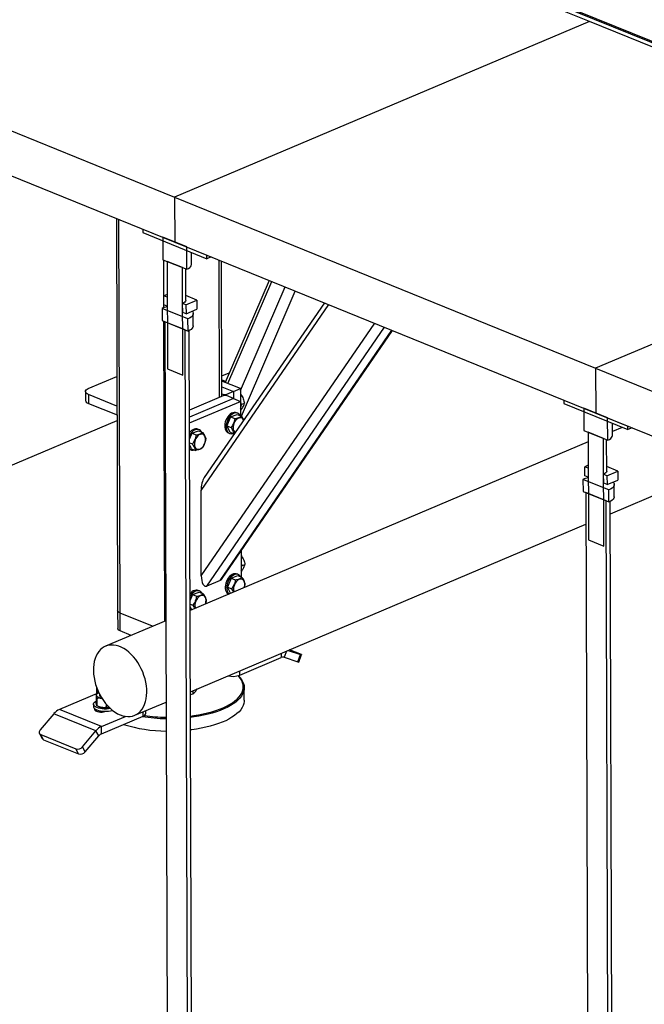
# Model space of a CAD drawing. Header units: millimetres. Extents: x 5 to 589, y 5 to 415.
# Tile 54 of 67: x 473 to 494, y 259 to 293. Entities that reach past the tile are written whole.
import ezdxf

# ---------------------------------------------------------------- set-up
doc = ezdxf.new("R2010")
doc.units = ezdxf.units.MM
doc.layers.add('TRAIT-FORT', color=4, linetype='Continuous', lineweight=25)

msp = doc.modelspace()

# ---------------------------------------------------------------- linework, layer by layer
at = {"layer": 'TRAIT-FORT', "color": 4, "linetype": 'Continuous', "lineweight": 25}
for p, q in [((474.892, 300.081), (501.131, 289.426)), ((474.892, 300.035), (499.113, 290.2)), ((474.892, 300.035), (501.131, 289.381)), ((492.467, 292.75), (478.22, 298.535)), ((492.467, 292.75), (478.431, 286.802)), ((506.715, 286.965), (492.467, 292.75)), ((464.184, 292.588), (478.431, 286.802)), ((464.189, 291.071), (478.436, 285.286)), ((506.715, 286.965), (492.679, 281.017)), ((478.431, 286.802), (478.436, 285.286)), ((478.431, 286.802), (492.679, 281.017)), ((476.462, 286.088), (476.504, 272.809)), ((476.584, 272.731), (476.541, 286.055)), ((477.352, 285.726), (479.52, 284.846)), ((477.352, 285.726), (477.353, 285.605)), ((477.353, 285.605), (479.521, 284.724)), ((478.033, 285.45), (478.035, 284.691)), ((478.84, 285.122), (478.033, 285.45)), ((478.436, 285.286), (492.684, 279.501)), ((478.842, 284.364), (478.84, 285.122)), ((478.035, 284.691), (478.842, 284.364)), ((478.068, 283.064), (478.063, 284.68)), ((478.178, 284.634), (478.189, 280.994)), ((478.7, 284.421), (478.178, 284.634)), ((479.005, 284.529), (479.004, 284.934)), ((479.521, 284.724), (479.52, 284.846)), ((479.667, 284.786), (479.521, 284.724)), ((479.954, 280.029), (479.94, 284.675)), ((480.031, 280.062), (480.017, 284.644)), ((478.712, 280.782), (478.7, 284.421)), ((478.809, 283.318), (478.806, 284.378)), ((481.628, 283.99), (480.139, 280.537)), ((480.228, 280.5), (481.717, 283.954)), ((480.656, 280.264), (482.168, 283.77)), ((480.692, 279.399), (482.516, 283.629)), ((478.181, 283.517), (478.069, 283.469)), ((478.181, 283.423), (478.069, 283.469)), ((478.07, 283.166), (478.069, 283.469)), ((478.181, 283.423), (478.182, 283.12)), ((479.185, 283.321), (478.809, 283.474)), ((478.817, 283.165), (479.185, 283.321)), ((479.185, 283.321), (479.186, 283.018)), ((478.005, 283.041), (478.006, 282.631)), ((478.883, 282.684), (478.005, 283.041)), ((478.182, 283.12), (478.07, 283.166)), ((478.705, 282.908), (478.704, 283.211)), ((478.817, 283.165), (478.704, 283.211)), ((478.817, 283.165), (478.818, 282.862)), ((478.818, 282.862), (479.186, 283.018)), ((479.327, 276.877), (483.648, 283.169)), ((483.499, 283.23), (479.436, 277.314)), ((478.006, 282.631), (478.885, 282.274)), ((478.102, 272.457), (478.07, 282.605)), ((478.818, 282.862), (478.705, 282.908)), ((478.811, 282.863), (478.811, 282.865)), ((478.885, 282.274), (478.883, 282.684)), ((479.062, 282.455), (479.061, 282.864)), ((478.101, 282.592), (478.184, 256.767)), ((478.79, 282.313), (478.101, 282.592)), ((478.872, 256.487), (478.79, 282.313)), ((479.011, 256.778), (478.929, 282.295)), ((479.336, 273.991), (485.206, 282.537)), ((479.525, 273.643), (485.54, 282.401)), ((479.969, 273.831), (485.787, 282.301)), ((480.046, 273.902), (485.809, 282.292)), ((478.189, 280.994), (478.712, 280.782)), ((492.679, 281.017), (492.684, 279.501)), ((492.679, 281.017), (506.926, 275.232)), ((475.511, 280.325), (476.479, 280.736)), ((480.029, 280.754), (480.279, 280.86)), ((480.03, 280.626), (480.156, 280.575)), ((480.656, 280.327), (480.03, 280.581)), ((480.03, 280.387), (480.422, 280.227)), ((480.422, 280.227), (480.656, 280.327)), ((480.656, 280.327), (480.658, 279.899)), ((475.415, 280.228), (475.416, 279.925)), ((476.482, 279.737), (475.514, 280.13)), ((475.514, 280.13), (475.515, 279.827)), ((480.095, 280.089), (478.938, 279.598)), ((480.427, 279.993), (478.939, 279.362)), ((480.031, 280.153), (480.094, 280.128)), ((480.094, 280.088), (480.094, 280.128)), ((480.094, 280.128), (480.188, 280.128)), ((480.189, 280.089), (480.095, 280.089)), ((480.422, 280.227), (480.188, 280.128)), ((480.188, 280.128), (480.189, 280.089)), ((480.427, 279.993), (480.189, 280.089)), ((480.422, 280.227), (480.423, 279.994)), ((480.427, 279.993), (480.664, 279.896)), ((480.668, 280.134), (480.657, 280.141)), ((480.657, 280.129), (480.668, 280.134)), ((491.6, 279.941), (493.768, 279.06)), ((491.6, 279.941), (491.6, 279.819)), ((475.515, 279.827), (476.483, 279.434)), ((478.939, 279.165), (480.664, 279.896)), ((480.664, 279.896), (480.666, 279.41)), ((480.665, 279.604), (480.685, 279.613)), ((480.68, 279.784), (480.793, 279.832)), ((491.6, 279.819), (493.768, 278.939)), ((492.28, 279.664), (492.282, 278.906)), ((493.087, 279.337), (492.28, 279.664)), ((480.325, 279.37), (480.203, 279.066)), ((480.325, 279.37), (480.554, 279.455)), ((480.325, 279.37), (480.467, 279.312)), ((480.571, 279.491), (480.523, 279.511)), ((480.554, 279.455), (480.697, 279.397)), ((492.684, 279.501), (506.931, 273.715)), ((493.09, 278.578), (493.087, 279.337)), ((465.839, 274.741), (476.484, 279.252)), ((479.261, 278.936), (479.213, 278.955)), ((480.203, 279.066), (480.346, 279.008)), ((480.311, 278.848), (480.203, 279.066)), ((493.253, 278.744), (493.251, 279.149)), ((493.579, 279.016), (493.252, 278.877)), ((493.768, 278.939), (493.768, 279.06)), ((493.914, 279.001), (493.768, 278.939)), ((479.015, 278.814), (478.941, 278.63)), ((479.015, 278.814), (479.244, 278.9)), ((479.015, 278.814), (479.157, 278.757)), ((479.244, 278.9), (479.387, 278.842)), ((480.247, 278.831), (480.295, 278.812)), ((480.311, 278.848), (480.45, 278.791)), ((492.282, 278.906), (493.09, 278.578)), ((492.425, 278.848), (492.436, 275.209)), ((492.947, 278.636), (492.425, 278.848)), ((492.959, 274.997), (492.947, 278.636)), ((478.941, 278.491), (479.036, 278.453)), ((479.001, 278.293), (478.942, 278.413)), ((478.942, 278.274), (478.985, 278.257)), ((492.426, 278.527), (478.96, 272.821)), ((479.001, 278.293), (479.143, 278.235)), ((493.057, 277.533), (493.053, 278.593)), ((492.428, 277.731), (492.316, 277.684)), ((492.429, 277.638), (492.316, 277.684)), ((492.317, 277.38), (492.316, 277.684)), ((492.429, 277.638), (492.43, 277.335)), ((493.432, 277.536), (493.056, 277.689)), ((493.178, 276.091), (497.045, 277.729)), ((492.43, 277.335), (492.317, 277.38)), ((492.952, 277.122), (492.951, 277.426)), ((493.064, 277.38), (492.951, 277.426)), ((493.064, 277.38), (493.432, 277.536)), ((493.064, 277.38), (493.065, 277.077)), ((493.432, 277.536), (493.433, 277.233)), ((492.252, 277.255), (492.253, 276.846)), ((493.131, 276.898), (492.252, 277.255)), ((493.065, 277.077), (492.952, 277.122)), ((493.058, 277.078), (493.058, 277.079)), ((493.065, 277.077), (493.433, 277.233)), ((493.309, 276.669), (493.308, 277.079)), ((479.336, 273.991), (479.327, 276.877)), ((492.253, 276.846), (493.132, 276.489)), ((492.348, 276.807), (492.431, 250.982)), ((493.037, 276.528), (492.348, 276.807)), ((493.132, 276.489), (493.131, 276.898)), ((493.12, 250.702), (493.037, 276.528)), ((493.258, 250.992), (493.176, 276.51)), ((478.968, 270.069), (492.352, 275.741)), ((492.436, 275.209), (492.959, 274.997)), ((480.68, 274.826), (480.683, 273.951)), ((480.681, 274.673), (480.686, 274.675)), ((480.697, 274.325), (480.811, 274.373)), ((480.342, 273.91), (480.572, 273.996)), ((480.588, 274.032), (480.541, 274.051)), ((480.572, 273.996), (480.714, 273.938)), ((480.682, 274.145), (480.703, 274.153)), ((479.969, 273.831), (479.525, 273.643)), ((480.342, 273.91), (480.221, 273.607)), ((480.221, 273.607), (480.363, 273.549)), ((480.324, 273.399), (480.221, 273.607)), ((480.342, 273.91), (480.485, 273.852)), ((479.032, 273.355), (478.958, 273.171)), ((479.032, 273.355), (479.262, 273.441)), ((479.032, 273.355), (479.175, 273.297)), ((479.278, 273.477), (479.231, 273.496)), ((479.262, 273.441), (479.404, 273.383)), ((478.959, 273.032), (479.053, 272.994)), ((479.014, 272.843), (478.959, 272.954)), ((476.504, 272.809), (476.506, 272.202)), ((477.689, 272.282), (476.584, 272.731)), ((476.586, 272.124), (476.584, 272.731)), ((478.133, 272.471), (476.092, 271.605)), ((476.959, 271.973), (476.586, 272.124)), ((482.041, 271.371), (482.041, 271.225)), ((482.214, 271.445), (482.135, 271.232)), ((482.27, 271.468), (482.692, 271.331)), ((482.675, 271.347), (482.321, 271.49)), ((482.599, 271.082), (482.692, 271.331)), ((482.637, 271.072), (482.729, 271.322)), ((480.638, 270.63), (482.041, 271.225)), ((482.135, 271.232), (482.599, 271.082)), ((480.638, 270.63), (480.637, 270.776)), ((475.868, 270.034), (474.533, 269.469)), ((475.772, 269.98), (475.773, 269.737)), ((475.788, 270.187), (475.788, 270)), ((475.854, 270.029), (475.845, 270.024)), ((475.886, 269.998), (475.886, 269.95)), ((478.969, 269.97), (479.05, 269.998)), ((479.05, 270.104), (479.05, 269.998)), ((479.178, 270.137), (479.191, 270.164)), ((480.789, 269.779), (480.788, 270.203)), ((475.687, 269.646), (475.688, 269.57)), ((475.803, 269.837), (475.804, 269.594)), ((475.983, 269.831), (475.96, 269.838)), ((475.979, 269.834), (475.96, 269.838)), ((476.118, 269.645), (476.118, 269.535)), ((477.082, 269.27), (478.142, 269.719)), ((474.346, 269.324), (473.885, 268.781)), ((475.771, 268.746), (474.346, 269.324)), ((475.958, 268.89), (474.533, 269.469)), ((475.782, 269.408), (475.782, 269.464)), ((475.83, 269.58), (475.856, 269.568)), ((475.888, 269.427), (475.888, 269.383)), ((477.363, 269.242), (477.362, 269.389)), ((477.458, 269.34), (477.458, 269.429)), ((475.958, 268.89), (476.769, 269.234)), ((475.959, 268.647), (477.363, 269.242)), ((473.857, 268.653), (473.952, 268.482)), ((473.902, 268.615), (475.089, 268.132)), ((473.996, 268.444), (473.902, 268.615)), ((475.309, 268.203), (475.771, 268.746)), ((475.865, 268.575), (475.771, 268.746)), ((475.959, 268.647), (475.958, 268.89)), ((473.996, 268.444), (475.184, 267.962)), ((475.403, 268.032), (475.865, 268.575)), ((475.184, 267.962), (475.089, 268.132)), ((475.403, 268.032), (475.309, 268.203))]:
    msp.add_line(p, q, dxfattribs=at)
at = {"layer": 'TRAIT-FORT', "color": 4, "linetype": 'Continuous', "lineweight": 25, "flags": 128}
for points in [[(478.842, 284.364), (478.897, 284.391), (478.942, 284.421), (478.975, 284.453), (478.996, 284.487), (479.005, 284.522), (479.005, 284.529)], [(478.809, 283.318), (478.809, 283.312), (478.8, 283.284), (478.779, 283.258), (478.747, 283.233), (478.704, 283.211)], [(479.025, 282.95), (479.046, 282.92), (479.059, 282.884), (479.059, 282.847), (479.048, 282.811), (479.023, 282.776), (478.987, 282.743), (478.94, 282.712), (478.883, 282.684)], [(479.062, 282.455), (479.061, 282.438), (479.049, 282.402), (479.025, 282.367), (478.989, 282.333), (478.942, 282.302), (478.885, 282.274)], [(475.514, 280.13), (475.472, 280.151), (475.441, 280.174), (475.422, 280.2), (475.415, 280.227), (475.421, 280.254), (475.439, 280.28), (475.47, 280.304), (475.511, 280.325)], [(475.416, 279.925), (475.416, 279.924), (475.423, 279.897), (475.442, 279.871), (475.473, 279.847), (475.515, 279.827)], [(480.664, 279.874), (480.675, 279.822), (480.681, 279.76)], [(480.523, 279.511), (480.493, 279.519), (480.449, 279.521), (480.404, 279.512), (480.358, 279.492), (480.313, 279.461), (480.27, 279.421), (480.23, 279.373), (480.196, 279.318), (480.168, 279.259), (480.147, 279.197), (480.133, 279.134), (480.128, 279.072)], [(480.654, 279.415), (480.645, 279.429), (480.616, 279.463), (480.58, 279.487), (480.54, 279.5), (480.497, 279.502), (480.451, 279.493), (480.405, 279.472), (480.36, 279.442), (480.317, 279.402), (480.278, 279.354), (480.244, 279.299), (480.216, 279.24), (480.194, 279.178), (480.181, 279.115), (480.176, 279.053)], [(480.771, 279.258), (480.766, 279.269), (480.744, 279.302), (480.715, 279.326), (480.682, 279.339), (480.645, 279.341), (480.605, 279.332), (480.566, 279.312), (480.528, 279.282), (480.493, 279.243), (480.463, 279.197), (480.439, 279.147), (480.421, 279.094), (480.412, 279.04), (480.411, 278.988), (480.417, 278.94), (480.432, 278.899), (480.432, 278.899)], [(479.213, 278.955), (479.183, 278.964), (479.139, 278.966), (479.094, 278.957), (479.048, 278.936), (479.003, 278.906), (478.96, 278.866), (478.94, 278.844)], [(479.344, 278.86), (479.335, 278.874), (479.306, 278.908), (479.27, 278.932), (479.23, 278.945), (479.187, 278.947), (479.141, 278.937), (479.095, 278.917), (479.05, 278.886), (479.007, 278.846), (478.968, 278.799), (478.941, 278.756)], [(480.128, 279.072), (480.131, 279.014), (480.142, 278.96), (480.161, 278.914), (480.187, 278.875), (480.219, 278.846), (480.247, 278.831)], [(480.176, 279.053), (480.178, 278.995), (480.189, 278.941), (480.208, 278.894), (480.234, 278.856), (480.267, 278.827), (480.305, 278.808), (480.346, 278.801), (480.391, 278.804), (480.408, 278.809)], [(479.122, 278.344), (479.144, 278.311), (479.173, 278.287), (479.206, 278.274), (479.243, 278.272), (479.282, 278.281), (479.322, 278.301), (479.36, 278.331), (479.395, 278.37), (479.425, 278.416), (479.449, 278.466), (479.466, 278.519), (479.476, 278.573), (479.477, 278.625), (479.47, 278.673), (479.456, 278.714), (479.434, 278.747), (479.405, 278.771), (479.372, 278.784), (479.335, 278.786), (479.295, 278.777), (479.256, 278.757), (479.218, 278.727), (479.183, 278.688), (479.153, 278.642), (479.129, 278.592), (479.111, 278.538), (479.102, 278.485), (479.1, 278.433), (479.107, 278.385), (479.122, 278.344)], [(493.09, 278.578), (493.144, 278.605), (493.189, 278.635), (493.222, 278.668), (493.244, 278.702), (493.252, 278.737), (493.253, 278.744)], [(493.057, 277.533), (493.056, 277.527), (493.047, 277.499), (493.026, 277.472), (492.994, 277.448), (492.951, 277.426)], [(493.272, 277.164), (493.293, 277.135), (493.306, 277.099), (493.307, 277.062), (493.295, 277.026), (493.271, 276.991), (493.235, 276.957), (493.188, 276.926), (493.131, 276.898)], [(493.309, 276.669), (493.308, 276.653), (493.296, 276.616), (493.272, 276.581), (493.236, 276.548), (493.189, 276.517), (493.132, 276.489)], [(480.682, 274.415), (480.693, 274.363), (480.699, 274.301)], [(480.541, 274.051), (480.51, 274.06), (480.467, 274.062), (480.421, 274.053), (480.375, 274.032), (480.33, 274.002), (480.287, 273.962), (480.248, 273.914), (480.214, 273.859), (480.186, 273.8), (480.164, 273.738), (480.151, 273.675), (480.145, 273.613)], [(480.671, 273.956), (480.663, 273.97), (480.633, 274.004), (480.598, 274.028), (480.558, 274.041), (480.514, 274.043), (480.469, 274.033), (480.423, 274.013), (480.378, 273.982), (480.335, 273.942), (480.295, 273.894), (480.261, 273.84), (480.233, 273.781), (480.212, 273.719), (480.198, 273.656), (480.193, 273.594)], [(480.145, 273.613), (480.148, 273.555), (480.159, 273.501), (480.178, 273.454), (480.204, 273.416), (480.237, 273.387), (480.265, 273.372)], [(480.789, 273.596), (480.794, 273.615), (480.804, 273.669), (480.805, 273.721), (480.798, 273.768), (480.783, 273.81), (480.761, 273.843), (480.733, 273.867), (480.699, 273.88), (480.662, 273.882), (480.623, 273.873), (480.584, 273.852), (480.546, 273.822), (480.511, 273.784), (480.48, 273.738), (480.456, 273.688), (480.439, 273.634), (480.429, 273.581), (480.428, 273.529), (480.435, 273.481), (480.445, 273.45)], [(479.231, 273.496), (479.2, 273.505), (479.157, 273.507), (479.111, 273.497), (479.065, 273.477), (479.02, 273.446), (478.977, 273.406), (478.958, 273.384)], [(479.361, 273.4), (479.352, 273.415), (479.323, 273.449), (479.288, 273.472), (479.248, 273.486), (479.204, 273.487), (479.159, 273.478), (479.113, 273.458), (479.067, 273.427), (479.025, 273.387), (478.985, 273.339), (478.958, 273.297)], [(479.479, 273.041), (479.484, 273.06), (479.493, 273.114), (479.495, 273.166), (479.488, 273.213), (479.473, 273.255), (479.451, 273.288), (479.423, 273.312), (479.389, 273.325), (479.352, 273.327), (479.313, 273.317), (479.274, 273.297), (479.236, 273.267), (479.201, 273.229), (479.17, 273.183), (479.146, 273.132), (479.129, 273.079), (479.119, 273.025), (479.118, 272.974), (479.125, 272.926), (479.135, 272.895)], [(476.584, 272.731), (476.55, 272.747), (476.525, 272.766), (476.51, 272.787), (476.504, 272.808), (476.504, 272.809)], [(476.584, 272.731), (476.55, 272.747), (476.525, 272.766), (476.51, 272.787), (476.504, 272.808), (476.504, 272.809)], [(476.586, 272.124), (476.552, 272.141), (476.527, 272.16), (476.512, 272.18), (476.506, 272.202), (476.506, 272.202)], [(476.59, 269.284), (476.678, 269.253), (476.764, 269.235), (476.849, 269.227), (476.931, 269.23), (477.01, 269.245), (477.085, 269.271), (477.155, 269.308), (477.22, 269.355), (477.28, 269.413), (477.332, 269.48), (477.378, 269.556), (477.416, 269.64), (477.447, 269.732), (477.47, 269.83), (477.484, 269.934), (477.49, 270.043), (477.488, 270.155), (477.477, 270.27), (477.457, 270.387), (477.43, 270.504), (477.395, 270.62), (477.352, 270.735), (477.302, 270.847), (477.246, 270.955), (477.183, 271.058), (477.115, 271.156), (477.042, 271.246), (476.964, 271.33), (476.883, 271.404), (476.799, 271.47), (476.714, 271.526), (476.627, 271.573), (476.539, 271.608), (476.452, 271.632), (476.367, 271.646), (476.283, 271.648), (476.203, 271.639), (476.125, 271.618), (476.053, 271.587), (475.985, 271.545), (475.923, 271.492), (475.867, 271.43), (475.817, 271.358), (475.775, 271.278), (475.741, 271.19), (475.714, 271.095), (475.695, 270.993), (475.685, 270.887), (475.683, 270.776), (475.69, 270.663), (475.705, 270.547), (475.729, 270.43), (475.76, 270.313), (475.799, 270.197), (475.845, 270.084), (475.898, 269.974), (475.958, 269.868), (476.024, 269.768), (476.095, 269.673), (476.17, 269.586), (476.249, 269.507), (476.332, 269.437), (476.417, 269.376), (476.503, 269.324), (476.59, 269.284)], [(482.692, 271.331), (482.709, 271.326), (482.722, 271.323), (482.728, 271.321), (482.729, 271.322), (482.724, 271.326), (482.712, 271.331), (482.696, 271.338), (482.675, 271.347)], [(480.584, 270.612), (480.64, 270.552), (480.693, 270.484), (480.734, 270.415), (480.764, 270.344), (480.782, 270.273), (480.788, 270.201), (480.782, 270.13), (480.764, 270.059), (480.734, 269.988), (480.693, 269.918), (480.64, 269.85), (480.576, 269.783), (480.501, 269.719), (480.416, 269.656), (480.32, 269.596), (480.215, 269.539), (480.1, 269.486), (479.977, 269.435), (479.846, 269.388), (479.707, 269.345), (479.562, 269.306), (479.411, 269.271), (479.254, 269.241), (479.092, 269.215), (478.971, 269.199)], [(478.971, 269.244), (479.082, 269.259), (479.241, 269.284), (479.396, 269.314), (479.545, 269.348), (479.688, 269.387), (479.825, 269.429), (479.955, 269.476), (480.076, 269.525), (480.189, 269.579), (480.293, 269.635), (480.387, 269.694), (480.471, 269.755), (480.545, 269.819), (480.609, 269.885), (480.661, 269.952), (480.701, 270.021), (480.731, 270.091), (480.748, 270.161), (480.754, 270.232), (480.749, 270.302), (480.731, 270.373), (480.702, 270.442), (480.661, 270.511), (480.609, 270.578), (480.579, 270.61)], [(475.788, 269.939), (475.787, 269.955), (475.791, 269.971), (475.8, 269.987), (475.814, 270.002), (475.833, 270.017), (475.856, 270.03), (475.868, 270.035)], [(475.837, 270.102), (475.858, 270.044), (475.863, 270.032)], [(476.259, 269.498), (476.257, 269.498), (476.192, 269.488), (476.123, 269.482), (476.053, 269.482), (475.985, 269.487), (475.919, 269.497), (475.859, 269.511), (475.805, 269.529), (475.76, 269.551), (475.725, 269.576), (475.701, 269.603), (475.689, 269.632), (475.689, 269.661), (475.701, 269.689), (475.725, 269.716), (475.759, 269.742), (475.773, 269.749)], [(475.96, 269.838), (475.926, 269.845), (475.894, 269.855), (475.866, 269.866), (475.841, 269.879), (475.821, 269.892), (475.805, 269.907), (475.794, 269.923), (475.788, 269.939)], [(480.789, 269.779), (480.788, 269.741), (480.776, 269.67), (480.752, 269.599), (480.716, 269.528), (480.669, 269.459), (480.611, 269.392), (480.541, 269.326), (480.461, 269.263), (480.37, 269.201), (480.27, 269.143), (480.16, 269.087), (480.041, 269.035), (479.914, 268.987), (479.779, 268.942), (479.637, 268.901), (479.488, 268.864), (479.334, 268.831), (479.175, 268.803)], [(475.688, 269.57), (475.689, 269.556), (475.701, 269.527), (475.725, 269.5), (475.76, 269.475), (475.805, 269.453), (475.859, 269.435), (475.919, 269.421), (475.985, 269.411), (476.053, 269.406), (476.123, 269.406), (476.192, 269.412), (476.257, 269.422), (476.318, 269.437), (476.328, 269.44)], [(475.723, 269.502), (475.716, 269.486), (475.716, 269.465), (475.728, 269.444), (475.751, 269.424), (475.784, 269.407), (475.825, 269.394), (475.872, 269.385), (475.923, 269.38), (475.975, 269.381), (476.026, 269.386), (476.073, 269.396), (476.106, 269.406)], [(473.885, 268.781), (473.867, 268.757), (473.855, 268.732), (473.848, 268.707), (473.848, 268.683), (473.853, 268.661), (473.864, 268.642), (473.881, 268.626), (473.902, 268.615)], [(479.175, 268.803), (479.012, 268.78), (478.972, 268.775)]]:
    msp.add_lwpolyline(points, dxfattribs=at)
at = {"layer": 'TRAIT-FORT', "color": 4, "linetype": 'Continuous', "lineweight": 25}
for centre, radius, start, end in [((478.356, 282.181), 0.928, 100.7606, 112.2175), ((480.335, 279.745), 0.346, 342.1846, 2.5902), ((480.55, 278.952), 0.129, 204.4327, 239.7185), ((479.047, 278.41), 0.164, 230.4556, 288.1051), ((492.603, 276.396), 0.928, 100.7606, 112.2175), ((480.353, 274.285), 0.346, 342.1846, 2.5902), ((480.456, 273.566), 0.264, 174.0275, 225.9429), ((482.098, 271.104), 0.134, 73.7757, 114.9485), ((482.65, 271.197), 0.126, 246.3843, 264.0573), ((480.396, 271.283), 0.696, 256.5743, 290.2785), ((476.238, 270.189), 0.45, 175.6148, 202.7872), ((475.959, 269.965), 0.0744, 191.5252, 257.8996), ((474.748, 268.997), 0.519, 114.5052, 140.8319), ((476.028, 269.928), 0.399, 244.4061, 260.3029), ((476.085, 270.209), 0.686, 259.5494, 281.2193), ((477.333, 269.367), 0.128, 283.3075, 347.6478), ((478.185, 273.62), 4.886, 252.3775, 269.5409), ((478.252, 274.769), 5.611, 260.6482, 268.8978), ((478.254, 274.767), 5.565, 261.265, 268.8663), ((476.173, 268.418), 0.519, 114.5052, 140.8319), ((476.066, 268.412), 0.259, 114.5052, 140.8319), ((474.027, 268.525), 0.0866, 209.7708, 249.4634), ((475.146, 268.334), 0.21, 254.4098, 321.1779), ((475.24, 268.164), 0.21, 254.4098, 321.1779)]:
    msp.add_arc(centre, radius, start, end, dxfattribs=at)
for centre, start_param, end_param in [((479.514, 276.957), 0.644552, 1.792779), ((479.523, 274.071), 1.792779, 3.363576), ((479.968, 274.259), 3.363576, 3.786145)]:
    msp.add_ellipse(centre, major_axis=(0.04, 0.435), ratio=0.420806, start_param=start_param, end_param=end_param, dxfattribs=at)
for points, knots in [([(480.668, 280.134), (480.684, 280.11), (480.716, 280.061), (480.753, 279.984), (480.778, 279.907), (480.788, 279.857), (480.793, 279.832)], [0, 0, 0, 0, 0.264605, 0.534948, 0.765343, 1, 1, 1, 1]), ([(480.685, 279.613), (480.706, 279.644), (480.741, 279.695), (480.772, 279.761), (480.786, 279.803), (480.792, 279.825), (480.793, 279.832)], [0, 0, 0, 0, 0.385549, 0.637642, 0.896546, 1, 1, 1, 1]), ([(480.467, 279.312), (480.462, 279.283), (480.451, 279.226), (480.423, 279.145), (480.387, 279.072), (480.36, 279.029), (480.346, 279.008)], [0, 0, 0, 0, 0.264605, 0.534948, 0.765343, 1, 1, 1, 1]), ([(480.467, 279.312), (480.492, 279.317), (480.543, 279.328), (480.607, 279.349), (480.658, 279.372), (480.684, 279.389), (480.697, 279.397)], [0, 0, 0, 0, 0.264605, 0.534948, 0.765343, 1, 1, 1, 1]), ([(480.776, 279.265), (480.768, 279.28), (480.752, 279.315), (480.723, 279.36), (480.702, 279.389), (480.697, 279.397)], [0, 0, 0, 0, 0.37048, 0.820271, 1, 1, 1, 1]), ([(480.454, 278.79), (480.447, 278.815), (480.436, 278.856), (480.402, 278.923), (480.372, 278.971), (480.351, 279), (480.346, 279.008)], [0, 0, 0, 0, 0.385549, 0.637642, 0.896546, 1, 1, 1, 1]), ([(479.157, 278.757), (479.152, 278.728), (479.141, 278.671), (479.113, 278.59), (479.077, 278.517), (479.05, 278.474), (479.036, 278.453)], [0, 0, 0, 0, 0.264605, 0.534948, 0.765343, 1, 1, 1, 1]), ([(479.157, 278.757), (479.182, 278.762), (479.233, 278.773), (479.297, 278.793), (479.348, 278.817), (479.374, 278.834), (479.387, 278.842)], [0, 0, 0, 0, 0.264605, 0.534948, 0.765343, 1, 1, 1, 1]), ([(479.373, 278.321), (479.389, 278.345), (479.421, 278.394), (479.456, 278.471), (479.481, 278.549), (479.49, 278.599), (479.495, 278.624)], [0, 0, 0, 0, 0.264605, 0.534948, 0.765343, 1, 1, 1, 1]), ([(479.495, 278.624), (479.488, 278.649), (479.477, 278.69), (479.443, 278.757), (479.413, 278.805), (479.392, 278.834), (479.387, 278.842)], [0, 0, 0, 0, 0.3855495, 0.6376419, 0.8965462, 1, 1, 1, 1]), ([(479.143, 278.235), (479.137, 278.26), (479.126, 278.301), (479.092, 278.368), (479.062, 278.416), (479.041, 278.445), (479.036, 278.453)], [0, 0, 0, 0, 0.385549, 0.637642, 0.896546, 1, 1, 1, 1]), ([(479.373, 278.321), (479.358, 278.311), (479.329, 278.292), (479.273, 278.268), (479.21, 278.249), (479.166, 278.24), (479.143, 278.235)], [0, 0, 0, 0, 0.264605, 0.534948, 0.765343, 1, 1, 1, 1]), ([(480.686, 274.675), (480.702, 274.651), (480.734, 274.602), (480.77, 274.525), (480.796, 274.448), (480.806, 274.398), (480.811, 274.373)], [0, 0, 0, 0, 0.264605, 0.534948, 0.765343, 1, 1, 1, 1]), ([(480.703, 274.153), (480.724, 274.184), (480.758, 274.235), (480.79, 274.302), (480.804, 274.343), (480.809, 274.366), (480.811, 274.373)], [0, 0, 0, 0, 0.385549, 0.637642, 0.896546, 1, 1, 1, 1]), ([(480.485, 273.852), (480.479, 273.824), (480.469, 273.766), (480.441, 273.686), (480.405, 273.613), (480.377, 273.57), (480.363, 273.549)], [0, 0, 0, 0, 0.264605, 0.534948, 0.765343, 1, 1, 1, 1]), ([(480.485, 273.852), (480.51, 273.858), (480.561, 273.869), (480.624, 273.889), (480.675, 273.913), (480.701, 273.93), (480.714, 273.938)], [0, 0, 0, 0, 0.264605, 0.534948, 0.765343, 1, 1, 1, 1]), ([(480.822, 273.72), (480.816, 273.745), (480.805, 273.786), (480.771, 273.853), (480.74, 273.901), (480.72, 273.93), (480.714, 273.938)], [0, 0, 0, 0, 0.3855495, 0.6376419, 0.8965462, 1, 1, 1, 1]), ([(480.791, 273.597), (480.797, 273.613), (480.81, 273.653), (480.818, 273.695), (480.822, 273.72)], [0, 0, 0, 0, 0.391989, 1, 1, 1, 1]), ([(479.175, 273.297), (479.169, 273.269), (479.159, 273.211), (479.131, 273.131), (479.095, 273.058), (479.067, 273.015), (479.053, 272.994)], [0, 0, 0, 0, 0.264605, 0.534948, 0.765343, 1, 1, 1, 1]), ([(479.175, 273.297), (479.2, 273.303), (479.251, 273.313), (479.314, 273.334), (479.365, 273.358), (479.391, 273.375), (479.404, 273.383)], [0, 0, 0, 0, 0.264605, 0.534948, 0.765343, 1, 1, 1, 1]), ([(479.512, 273.165), (479.506, 273.19), (479.495, 273.231), (479.461, 273.298), (479.43, 273.346), (479.41, 273.375), (479.404, 273.383)], [0, 0, 0, 0, 0.3855495, 0.6376419, 0.8965462, 1, 1, 1, 1]), ([(480.429, 273.443), (480.425, 273.45), (480.413, 273.476), (480.389, 273.512), (480.369, 273.54), (480.363, 273.549)], [0, 0, 0, 0, 0.201763, 0.772102, 1, 1, 1, 1]), ([(479.119, 272.888), (479.115, 272.895), (479.103, 272.92), (479.079, 272.957), (479.059, 272.985), (479.053, 272.994)], [0, 0, 0, 0, 0.201763, 0.772102, 1, 1, 1, 1]), ([(479.481, 273.042), (479.487, 273.058), (479.5, 273.098), (479.508, 273.14), (479.512, 273.165)], [0, 0, 0, 0, 0.391989, 1, 1, 1, 1]), ([(475.772, 269.98), (475.795, 269.996), (475.819, 270.013), (475.844, 270.023), (475.846, 270.024)], [0, 0, 0, 0, 0.9392901, 1, 1, 1, 1]), ([(475.788, 269.939), (475.785, 269.948), (475.781, 269.966), (475.776, 269.976), (475.773, 269.979), (475.772, 269.98)], [0, 0, 0, 0, 0.413688, 0.838028, 1, 1, 1, 1]), ([(479.05, 269.998), (479.071, 270.012), (479.102, 270.034), (479.145, 270.085), (479.167, 270.119), (479.178, 270.137)], [0, 0, 0, 0, 0.495251, 0.746818, 1, 1, 1, 1]), ([(475.789, 269.636), (475.786, 269.647), (475.782, 269.67), (475.777, 269.707), (475.774, 269.731), (475.773, 269.737)], [0, 0, 0, 0, 0.413688, 0.838028, 1, 1, 1, 1]), ([(475.803, 269.837), (475.801, 269.857), (475.796, 269.897), (475.79, 269.925), (475.788, 269.939)], [0, 0, 0, 0, 0.493244, 1, 1, 1, 1]), ([(475.804, 269.594), (475.801, 269.597), (475.796, 269.604), (475.791, 269.625), (475.789, 269.636)], [0, 0, 0, 0, 0.493244, 1, 1, 1, 1]), ([(475.96, 269.838), (475.938, 269.841), (475.893, 269.847), (475.841, 269.843), (475.811, 269.838), (475.803, 269.837)], [0, 0, 0, 0, 0.413688, 0.838028, 1, 1, 1, 1]), ([(475.961, 269.534), (475.939, 269.54), (475.894, 269.551), (475.842, 269.574), (475.812, 269.59), (475.804, 269.594)], [0, 0, 0, 0, 0.413688, 0.838028, 1, 1, 1, 1]), ([(476.118, 269.535), (476.093, 269.531), (476.042, 269.524), (475.988, 269.531), (475.961, 269.534)], [0, 0, 0, 0, 0.493244, 1, 1, 1, 1]), ([(476.222, 269.539), (476.215, 269.537), (476.187, 269.531), (476.152, 269.532), (476.125, 269.534), (476.118, 269.535)], [0, 0, 0, 0, 0.206451, 0.780777, 1, 1, 1, 1])]:
    msp.add_open_spline(points, degree=3, knots=knots, dxfattribs=at)

doc.saveas('drawing.dxf')
